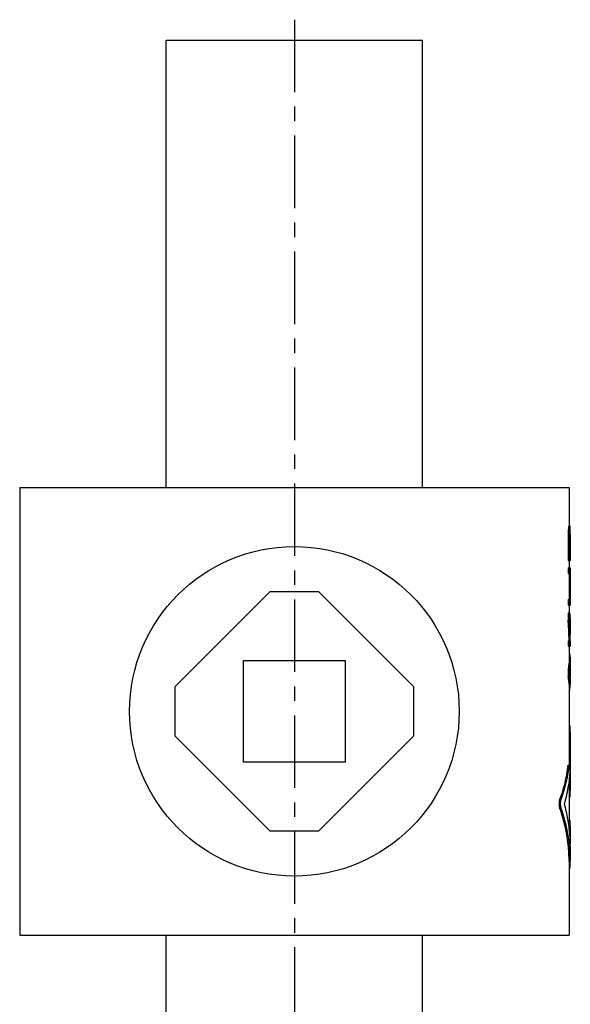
# Model space of a CAD drawing. Header units: millimetres. Extents: x 148 to 413, y 29 to 513.
# Tile 50 of 50: x 213 to 348, y 271 to 513. Entities that reach past the tile are written whole.
import ezdxf

# ---------------------------------------------------------------- set-up
doc = ezdxf.new("R2010")
doc.units = ezdxf.units.MM
doc.header["$LTSCALE"] = 47.498
doc.linetypes.add('CENTER', pattern=[0.6, 0.375, -0.075, 0.075, -0.075])
doc.layers.get('0').update_dxf_attribs({"linetype": 'CONTINUOUS'})
doc.layers.add('DEFAULT_1', color=7, linetype='CENTER')

msp = doc.modelspace()

# ---------------------------------------------------------------- linework, layer by layer
at = {"color": 7, "linetype": 'CONTINUOUS'}
for p, q in [((249.01, 398.08), (249.01, 508.08)), ((249.01, 508.08), (312.01, 508.08)), ((312.01, 398.08), (312.01, 508.08)), ((213.01, 398.08), (213.01, 288.08)), ((213.01, 398.08), (348.01, 398.08)), ((348.01, 398.08), (348.01, 388.64)), ((347.83, 387.72), (348.13, 387.72)), ((347.89, 388.41), (348.19, 388.41)), ((347.93, 388.64), (348.27, 388.64)), ((348.26, 387.26), (348.23, 387.26)), ((347.76, 385.66), (347.76, 380.16)), ((347.76, 385.66), (348.06, 385.66)), ((347.78, 386.81), (348.08, 386.81)), ((348.06, 385.66), (348.06, 380.16)), ((348.15, 385.89), (348.15, 381.53)), ((348.15, 385.89), (348.3, 385.89)), ((348.16, 386.58), (348.3, 386.58)), ((348.19, 387.03), (348.29, 387.03)), ((348.3, 385.89), (348.3, 381.53)), ((348.31, 386.52), (348.31, 385.89)), ((347.76, 380.16), (348.31, 380.16)), ((348.01, 380.16), (348.01, 378.33)), ((348.3, 381.53), (348.15, 381.53)), ((348.31, 381.53), (348.31, 380.16)), ((347.76, 378.33), (347.76, 376.95)), ((347.76, 378.33), (348.31, 378.33)), ((348.06, 378.33), (348.06, 376.95)), ((348.31, 378.33), (348.31, 369.16)), ((347.76, 376.95), (348.3, 376.95)), ((348, 376.95), (348, 370.53)), ((348.3, 376.95), (348.3, 370.53)), ((274.51, 372.43), (251.16, 349.08)), ((286.51, 372.43), (274.51, 372.43)), ((309.87, 349.08), (286.51, 372.43)), ((347.76, 370.53), (347.76, 369.16)), ((347.76, 370.53), (348.3, 370.53)), ((348.06, 370.53), (348.06, 369.16)), ((347.76, 369.16), (348.31, 369.16)), ((348.01, 369.16), (348.01, 367.33)), ((347.76, 367.33), (347.76, 365.49)), ((347.76, 367.33), (348.12, 367.33)), ((347.76, 365.49), (348.06, 365.49)), ((348.06, 367.33), (348.06, 365.49)), ((348.31, 363.2), (348.31, 362.06)), ((347.76, 360.45), (347.76, 359.08)), ((347.76, 360.45), (348.31, 360.45)), ((347.76, 359.08), (348.31, 359.08)), ((348.01, 359.08), (348.01, 355.54)), ((348.06, 360.45), (348.06, 359.08)), ((348.31, 360.45), (348.31, 359.08)), ((348.01, 357.24), (348.12, 357.24)), ((268.01, 330.58), (268.01, 355.58)), ((268.01, 355.58), (293.01, 355.58)), ((293.01, 355.58), (293.01, 330.58)), ((347.76, 353.58), (347.76, 351.74)), ((347.76, 353.58), (348.06, 353.58)), ((348.06, 353.58), (348.06, 351.74)), ((348.3, 353.85), (348.3, 351.47)), ((348.31, 355.55), (348.31, 354.28)), ((347.76, 351.74), (348.06, 351.74)), ((348.31, 351.04), (348.31, 349.77)), ((251.16, 349.08), (251.16, 337.08)), ((309.87, 337.08), (309.87, 349.08)), ((348.01, 349.78), (348.01, 329.82)), ((348.01, 348.08), (348.12, 348.08)), ((348.01, 339.53), (348.27, 339.53)), ((251.16, 337.08), (274.51, 313.72)), ((286.51, 313.72), (309.87, 337.08)), ((348, 338.08), (348.31, 338.08)), ((348.31, 338.08), (348.31, 323.55)), ((293.01, 330.58), (268.01, 330.58)), ((347.68, 329.53), (347.97, 329.53)), ((347.76, 329.82), (348.06, 329.82)), ((348.01, 326.21), (348.01, 314.57)), ((348, 323.55), (348.31, 323.55)), ((348.01, 322.1), (348.27, 322.1)), ((345.77, 321.56), (346.08, 321.56)), ((345.77, 319.23), (346.08, 319.23)), ((348, 314.83), (348.31, 314.83)), ((348.01, 316.28), (348.27, 316.28)), ((348.31, 314.83), (348.31, 310.51)), ((274.51, 313.72), (286.51, 313.72)), ((348.31, 309.84), (348.31, 306.22)), ((348.01, 306.24), (348.01, 288.08)), ((348.01, 304.95), (348.29, 304.95)), ((348.29, 304.95), (348.31, 306.22)), ((348.01, 304.66), (348.27, 304.66)), ((213.01, 288.08), (348.01, 288.08)), ((249.01, 186.27), (249.01, 288.08)), ((312.01, 186.27), (312.01, 288.08))]:
    msp.add_line(p, q, dxfattribs=at)
msp.add_circle((280.51, 343.08), 40.5, dxfattribs=at)
for points, knots in [([(347.83, 387.72), (347.83, 387.62), (347.81, 387.42), (347.8, 387.11), (347.78, 386.91), (347.78, 386.81)], [0, 0, 0, 0, 0.333262, 0.666597, 1, 1, 1, 1]), ([(347.89, 388.41), (347.89, 388.33), (347.88, 388.18), (347.85, 387.95), (347.84, 387.8), (347.83, 387.72)], [0, 0, 0, 0, 0.3331, 0.666432, 1, 1, 1, 1]), ([(347.93, 388.64), (347.93, 388.61), (347.92, 388.56), (347.91, 388.49), (347.9, 388.44), (347.89, 388.41)], [0, 0, 0, 0, 0.332724, 0.666047, 1, 1, 1, 1]), ([(348.13, 387.72), (348.13, 387.62), (348.11, 387.42), (348.1, 387.11), (348.08, 386.91), (348.08, 386.81)], [0, 0, 0, 0, 0.333262, 0.666597, 1, 1, 1, 1]), ([(348.19, 388.41), (348.19, 388.33), (348.17, 388.18), (348.15, 387.95), (348.14, 387.8), (348.13, 387.72)], [0, 0, 0, 0, 0.333101, 0.666433, 1, 1, 1, 1]), ([(348.23, 388.64), (348.23, 388.61), (348.22, 388.56), (348.21, 388.49), (348.2, 388.44), (348.19, 388.41)], [0, 0, 0, 0, 0.332725, 0.666048, 1, 1, 1, 1]), ([(348.23, 387.26), (348.23, 387.24), (348.22, 387.19), (348.21, 387.11), (348.2, 387.06), (348.19, 387.03)], [0, 0, 0, 0, 0.332725, 0.666048, 1, 1, 1, 1]), ([(348.29, 388.41), (348.29, 388.44), (348.29, 388.49), (348.28, 388.56), (348.27, 388.61), (348.27, 388.64)], [0, 0, 0, 0, 0.33294, 0.666263, 1, 1, 1, 1]), ([(348.28, 387.14), (348.28, 387.15), (348.27, 387.19), (348.27, 387.22), (348.27, 387.24)], [0, 0, 0, 0, 0.499778, 1, 1, 1, 1]), ([(348.31, 387.72), (348.31, 387.8), (348.31, 387.95), (348.3, 388.18), (348.3, 388.33), (348.29, 388.41)], [0, 0, 0, 0, 0.333129, 0.666461, 1, 1, 1, 1]), ([(348.31, 387.31), (348.31, 387.35), (348.31, 387.48), (348.31, 387.62), (348.31, 387.72)], [0, 0, 0, 0, 0.249937, 1, 1, 1, 1]), ([(347.78, 386.81), (347.78, 386.68), (347.77, 386.42), (347.76, 386.04), (347.76, 385.79), (347.76, 385.66)], [0, 0, 0, 0, 0.333331, 0.666664, 1, 1, 1, 1]), ([(348.08, 386.81), (348.07, 386.68), (348.07, 386.42), (348.06, 386.04), (348.06, 385.79), (348.06, 385.66)], [0, 0, 0, 0, 0.333331, 0.666664, 1, 1, 1, 1]), ([(348.16, 386.58), (348.16, 386.5), (348.16, 386.35), (348.15, 386.12), (348.15, 385.97), (348.15, 385.89)], [0, 0, 0, 0, 0.33332, 0.666653, 1, 1, 1, 1]), ([(348.19, 387.03), (348.19, 386.98), (348.18, 386.88), (348.17, 386.73), (348.17, 386.63), (348.16, 386.58)], [0, 0, 0, 0, 0.333253, 0.666587, 1, 1, 1, 1]), ([(348.29, 387.03), (348.28, 387.06), (348.28, 387.09), (348.28, 387.13), (348.28, 387.14)], [0, 0, 0, 0, 0.749847, 1, 1, 1, 1]), ([(348.29, 386.83), (348.29, 386.85), (348.29, 386.92), (348.29, 386.98), (348.29, 387.03)], [0, 0, 0, 0, 0.249964, 1, 1, 1, 1]), ([(348.3, 386.58), (348.3, 386.63), (348.3, 386.71), (348.29, 386.8), (348.29, 386.83)], [0, 0, 0, 0, 0.599941, 1, 1, 1, 1]), ([(348.3, 385.89), (348.3, 385.97), (348.3, 386.12), (348.3, 386.35), (348.3, 386.5), (348.3, 386.58)], [0, 0, 0, 0, 0.333295, 0.666628, 1, 1, 1, 1]), ([(348.01, 360.45), (348.01, 361.01), (347.98, 362.13), (347.9, 363.81), (347.81, 364.93), (347.76, 365.49)], [0, 0, 0, 0, 0.332279, 0.665647, 1, 1, 1, 1]), ([(348.2, 365.5), (348.19, 365.65), (348.15, 366.26), (348.1, 366.87), (348.06, 367.33)], [0, 0, 0, 0, 0.245112, 1, 1, 1, 1]), ([(348.22, 363.25), (348.21, 363.44), (348.17, 364.19), (348.11, 364.93), (348.06, 365.49)], [0, 0, 0, 0, 0.249634, 1, 1, 1, 1]), ([(348.12, 367.33), (348.18, 366.87), (348.26, 365.96), (348.31, 364.89), (348.31, 364.28), (348.31, 364.12)], [0, 0, 0, 0, 0.427801, 0.856521, 1, 1, 1, 1]), ([(348.3, 363.2), (348.29, 363.66), (348.26, 364.42), (348.22, 365.19), (348.2, 365.49)], [0, 0, 0, 0, 0.599469, 1, 1, 1, 1]), ([(348.12, 357.24), (348.21, 356.84), (348.3, 356.28), (348.31, 355.71), (348.31, 355.55)], [0, 0, 0, 0, 0.718561, 1, 1, 1, 1]), ([(348.01, 355.54), (348.01, 355.29), (347.99, 354.88), (347.94, 354.46), (347.91, 354.29)], [0, 0, 0, 0, 0.587515, 1, 1, 1, 1]), ([(348.28, 353.58), (348.27, 353.5), (348.24, 353.19), (348.18, 352.89), (348.13, 352.66)], [0, 0, 0, 0, 0.248072, 1, 1, 1, 1]), ([(348.31, 355.55), (348.31, 355.3), (348.29, 354.91), (348.25, 354.53), (348.23, 354.4)], [0, 0, 0, 0, 0.643435, 1, 1, 1, 1]), ([(348.31, 354.28), (348.31, 354.2), (348.31, 353.97), (348.29, 353.73), (348.28, 353.58)], [0, 0, 0, 0, 0.349235, 1, 1, 1, 1]), ([(348.01, 349.78), (348.01, 350.03), (347.99, 350.44), (347.94, 350.86), (347.91, 351.03)], [0, 0, 0, 0, 0.587515, 1, 1, 1, 1]), ([(348.28, 351.74), (348.27, 351.82), (348.24, 352.13), (348.18, 352.43), (348.13, 352.66)], [0, 0, 0, 0, 0.248072, 1, 1, 1, 1]), ([(348.31, 349.77), (348.31, 350.02), (348.29, 350.41), (348.25, 350.79), (348.23, 350.92)], [0, 0, 0, 0, 0.643435, 1, 1, 1, 1]), ([(348.31, 351.04), (348.31, 351.12), (348.31, 351.35), (348.29, 351.59), (348.28, 351.74)], [0, 0, 0, 0, 0.349235, 1, 1, 1, 1]), ([(348.12, 348.08), (348.21, 348.48), (348.3, 349.04), (348.31, 349.61), (348.31, 349.77)], [0, 0, 0, 0, 0.718561, 1, 1, 1, 1]), ([(348.31, 338.08), (348.31, 338.18), (348.3, 338.39), (348.3, 338.69), (348.3, 338.97), (348.3, 339.19), (348.29, 339.37), (348.29, 339.45), (348.27, 339.53), (348.27, 339.53)], [0, 0, 0, 0, 0.22155, 0.432105, 0.621359, 0.779615, 0.89915, 0.973671, 1, 1, 1, 1]), ([(347.68, 329.53), (347.56, 328.63), (347.25, 326.84), (346.62, 324.18), (346.07, 322.43), (345.77, 321.56)], [0, 0, 0, 0, 0.330393, 0.663684, 1, 1, 1, 1]), ([(347.97, 329.53), (347.86, 328.63), (347.55, 326.84), (346.92, 324.18), (346.38, 322.43), (346.08, 321.56)], [0, 0, 0, 0, 0.330407, 0.663698, 1, 1, 1, 1]), ([(347.68, 329.53), (347.68, 329.58), (347.7, 329.67), (347.71, 329.77), (347.75, 329.81), (347.76, 329.81)], [0, 0, 0, 0, 0.549143, 0.885862, 1, 1, 1, 1]), ([(347.97, 329.53), (347.98, 329.58), (348, 329.67), (348.01, 329.77), (348.05, 329.81), (348.06, 329.81)], [0, 0, 0, 0, 0.549158, 0.885886, 1, 1, 1, 1]), ([(348.06, 329.81), (348.06, 329.82), (348.07, 329.82), (348.1, 329.74), (348.11, 329.64), (348.14, 329.45), (348.15, 329.22), (348.16, 328.94), (348.17, 328.64), (348.17, 328.32), (348.17, 328), (348.16, 327.71), (348.15, 327.44), (348.13, 327.28), (348.13, 327.2)], [0, 0, 0, 0, 0.001776, 0.022037, 0.067264, 0.136561, 0.226723, 0.333393, 0.45126, 0.574539, 0.696817, 0.812276, 0.914991, 1, 1, 1, 1]), ([(348.13, 327.2), (348.05, 326.44), (347.85, 324.92), (347.43, 322.64), (347.05, 321.14), (346.85, 320.4)], [0, 0, 0, 0, 0.330923, 0.664213, 1, 1, 1, 1]), ([(348.27, 322.1), (348.27, 322.1), (348.29, 322.17), (348.29, 322.25), (348.3, 322.44), (348.3, 322.66), (348.3, 322.93), (348.3, 323.23), (348.31, 323.44), (348.31, 323.55)], [0, 0, 0, 0, 0.026348, 0.100865, 0.220418, 0.378657, 0.567914, 0.778456, 1, 1, 1, 1]), ([(345.77, 319.23), (345.75, 319.31), (345.7, 319.48), (345.65, 319.75), (345.63, 320.07), (345.62, 320.39), (345.63, 320.72), (345.65, 321.03), (345.7, 321.31), (345.75, 321.48), (345.77, 321.56)], [0, 0, 0, 0, 0.102647, 0.223945, 0.358747, 0.499833, 0.640934, 0.775839, 0.89723, 1, 1, 1, 1]), ([(346.08, 319.23), (346.05, 319.31), (346.01, 319.48), (345.96, 319.75), (345.93, 320.07), (345.92, 320.39), (345.93, 320.72), (345.96, 321.03), (346, 321.31), (346.05, 321.48), (346.08, 321.56)], [0, 0, 0, 0, 0.102628, 0.223923, 0.358732, 0.499833, 0.640949, 0.775861, 0.897249, 1, 1, 1, 1]), ([(348.31, 309.84), (348.31, 310.83), (348.22, 313.1), (347.77, 316.64), (347.19, 319.15), (346.85, 320.4)], [0, 0, 0, 0, 0.277613, 0.636595, 1, 1, 1, 1]), ([(348.01, 306.24), (348.01, 307.4), (347.88, 310.18), (347.2, 314.55), (346.31, 317.68), (345.77, 319.23)], [0, 0, 0, 0, 0.263316, 0.628726, 1, 1, 1, 1]), ([(348.14, 309.88), (347.99, 311.43), (347.48, 314.6), (346.61, 317.68), (346.08, 319.23)], [0, 0, 0, 0, 0.48771, 1, 1, 1, 1]), ([(348.31, 314.83), (348.31, 314.94), (348.3, 315.15), (348.3, 315.45), (348.3, 315.72), (348.3, 315.94), (348.29, 316.13), (348.29, 316.21), (348.27, 316.28), (348.27, 316.28)], [0, 0, 0, 0, 0.22155, 0.432105, 0.621359, 0.779615, 0.89915, 0.973671, 1, 1, 1, 1]), ([(348.31, 306.22), (348.31, 307.38), (348.26, 308.59), (348.15, 309.79), (348.14, 309.82)], [0, 0, 0, 0, 0.971125, 1, 1, 1, 1]), ([(348.26, 304.66), (348.27, 304.67), (348.29, 304.72), (348.28, 304.8), (348.29, 304.9), (348.29, 304.95)], [0, 0, 0, 0, 0.099081, 0.438702, 1, 1, 1, 1])]:
    msp.add_open_spline(points, degree=3, knots=knots, dxfattribs=at)
for points in [[(348.27, 387.24), (348.26, 387.25), (348.26, 387.26), (348.26, 387.26)], [(348.31, 387.21), (348.31, 387.25), (348.31, 387.28), (348.31, 387.31)], [(348.31, 387.11), (348.31, 387.15), (348.31, 387.18), (348.31, 387.21)], [(348.31, 386.81), (348.31, 386.91), (348.31, 387.01), (348.31, 387.11)], [(348.31, 386.52), (348.31, 386.62), (348.31, 386.71), (348.31, 386.81)], [(348.2, 365.49), (348.2, 365.5), (348.2, 365.5), (348.2, 365.5)], [(348.23, 363.2), (348.22, 363.22), (348.22, 363.23), (348.22, 363.25)], [(348.27, 362.24), (348.26, 362.56), (348.24, 362.88), (348.23, 363.2)], [(348.31, 364.12), (348.31, 363.82), (348.31, 363.51), (348.3, 363.2)], [(348.27, 362.13), (348.27, 362.17), (348.27, 362.2), (348.27, 362.24)], [(348.28, 362.05), (348.28, 362.08), (348.28, 362.1), (348.27, 362.13)], [(348.29, 361.77), (348.28, 361.86), (348.28, 361.96), (348.28, 362.05)], [(348.31, 360.45), (348.31, 360.89), (348.3, 361.33), (348.29, 361.77)], [(348.31, 361.77), (348.31, 361.87), (348.31, 361.96), (348.31, 362.06)], [(347.91, 354.29), (347.87, 354.05), (347.82, 353.81), (347.76, 353.58)], [(348.21, 354.3), (348.17, 354.06), (348.12, 353.82), (348.06, 353.58)], [(348.23, 354.4), (348.22, 354.36), (348.22, 354.33), (348.21, 354.3)], [(347.91, 351.03), (347.87, 351.27), (347.82, 351.51), (347.76, 351.74)], [(348.21, 351.02), (348.17, 351.26), (348.12, 351.5), (348.06, 351.74)], [(348.23, 350.92), (348.22, 350.96), (348.22, 350.99), (348.21, 351.02)], [(348.14, 309.82), (348.14, 309.84), (348.14, 309.86), (348.14, 309.88)]]:
    msp.add_open_spline(points, degree=3, dxfattribs=at)
at = {"layer": 'DEFAULT_1', "color": 2, "linetype": 'CENTER'}
msp.add_line((280.51, 513.08), (280.51, 136.46), dxfattribs=at)

doc.saveas('drawing.dxf')
